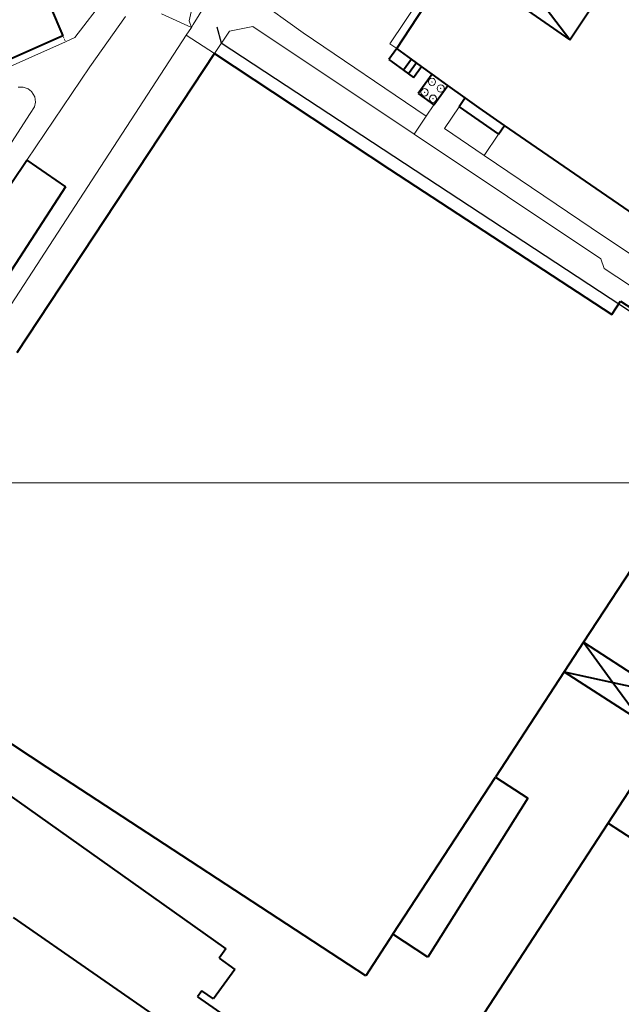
# Model space of a CAD drawing. Extents: x 13 to 4138, y -4831 to -1000.
# Tile 159 of 203: x 2580 to 2718, y -1983 to -1757. Entities that reach past the tile are written whole.
import ezdxf

# ---------------------------------------------------------------- set-up
doc = ezdxf.new("R2010")
doc.units = 0
doc.header["$MEASUREMENT"] = 0
doc.linetypes.add('DASHED', pattern=[0.75, 0.5, -0.25])
for name, color, linetype in [('11', 7, 'CONTINUOUS'), ('13', 7, 'CONTINUOUS'), ('14', 7, 'CONTINUOUS'), ('24', 7, 'CONTINUOUS'), ('37', 7, 'CONTINUOUS'), ('7', 7, 'CONTINUOUS'), ('границы команд_1', 10, 'CONTINUOUS'), ('ПЕШЕХОДНЫЕ_ДОРОЖКИ', 3, 'CONTINUOUS')]:
    doc.layers.add(name, color=color, linetype=linetype)

msp = doc.modelspace()

# ---------------------------------------------------------------- linework, layer by layer
at = {"layer": '11', "color": 253, "linetype": 'Continuous', "lineweight": 0}
for p, q in [((2620, -1758.31), (2633.51, -1736.07)), ((2645.17, -1760.23), (2632.02, -1750.75)), ((2619.57, -1758.98), (2620, -1758.31)), ((2628.32, -1759.84), (2633.65, -1758.77)), ((2633.65, -1758.77), (2670.58, -1783.44)), ((2585.1, -1811.96), (2618.4, -1760.77)), ((2618.4, -1760.77), (2619.57, -1758.98)), ((2624.88, -1764.98), (2628.32, -1759.84)), ((2675.06, -1776.74), (2673.33, -1779.33)), ((2673.33, -1779.33), (2670.58, -1783.44)), ((2670.58, -1783.44), (2713.29, -1811.96)), ((2560.22, -1850.11), (2585.1, -1811.96)), ((2713.29, -1811.96), (2714.07, -1814.23)), ((2714.07, -1814.23), (2790.24, -1864.8))]:
    msp.add_line(p, q, dxfattribs=at)
at = {"layer": '13', "color": 253, "linetype": 'Continuous', "lineweight": 40}
for p, q in [((2706.18, -1761.8), (2685.74, -1734.94)), ((2666.57, -1763.82), (2679.9, -1743.53)), ((2679.9, -1743.53), (2706.18, -1761.8)), ((2587.21, -1754.13), (2590.15, -1760.89)), ((2706.18, -1761.8), (2712.15, -1752.88)), ((2590.15, -1760.89), (2521.32, -1791.42)), ((2579.69, -1833.44), (2624.88, -1764.98)), ((2624.88, -1764.98), (2664.94, -1791.48)), ((2666.57, -1763.82), (2664.74, -1766.35)), ((2669.93, -1766.24), (2666.57, -1763.82)), ((2664.74, -1766.35), (2668.11, -1768.77)), ((2669.93, -1766.24), (2668.11, -1768.77)), ((2671.08, -1767.08), (2669.26, -1769.6)), ((2671.08, -1767.08), (2669.93, -1766.24)), ((2672.24, -1767.91), (2671.08, -1767.08)), ((2668.11, -1768.77), (2669.26, -1769.6)), ((2669.26, -1769.6), (2670.42, -1770.44)), ((2670.42, -1770.44), (2672.24, -1767.91)), ((2674.68, -1769.66), (2671.45, -1774.14)), ((2674.68, -1769.66), (2672.24, -1767.91)), ((2678.28, -1772.26), (2674.68, -1769.66)), ((2675.06, -1776.74), (2678.28, -1772.26)), ((2682.24, -1775.12), (2678.28, -1772.26)), ((2671.45, -1774.14), (2675.06, -1776.74)), ((2682.24, -1775.12), (2680.82, -1777.18)), ((2685.41, -1777.4), (2682.24, -1775.12)), ((2680.82, -1777.18), (2689.87, -1783.42)), ((2691.24, -1781.42), (2685.41, -1777.4)), ((2689.87, -1783.42), (2691.24, -1781.42)), ((2744.77, -1818.32), (2691.24, -1781.42)), ((2558.97, -1823.28), (2581.91, -1789.4)), ((2581.91, -1789.4), (2590.73, -1795.49)), ((2664.94, -1791.48), (2715.8, -1824.72)), ((2590.73, -1795.49), (2568.63, -1829.55)), ((2715.8, -1824.72), (2717.77, -1821.71)), ((2717.77, -1821.71), (2727.02, -1827.75)), ((2731.73, -1865.41), (2709.31, -1899.78)), ((2586.52, -1928.47), (2539.44, -1897.49)), ((2709.31, -1899.78), (2704.89, -1906.55)), ((2709.31, -1899.78), (2716.04, -1908.98)), ((2709.31, -1899.78), (2727.12, -1911.4)), ((2704.89, -1906.55), (2689.14, -1930.69)), ((2704.89, -1906.55), (2716.04, -1908.98)), ((2704.89, -1906.55), (2722.67, -1918.05)), ((2716.04, -1908.98), (2722.67, -1918.05)), ((2716.04, -1908.98), (2727.12, -1911.4)), ((2714.93, -1941.21), (2727.84, -1921.37)), ((2564.85, -1925.57), (2627.43, -1970.04)), ((2611.4, -1944.72), (2586.52, -1928.47)), ((2665.69, -1966.63), (2689.14, -1930.69)), ((2689.14, -1930.69), (2696.54, -1935.53)), ((2696.54, -1935.53), (2673.7, -1971.92)), ((2676.67, -2000), (2714.93, -1941.21)), ((2714.93, -1941.21), (2724.26, -1947.28)), ((2659.46, -1976.18), (2611.4, -1944.72)), ((2632.45, -2000), (2578.83, -1962.85)), ((2665.69, -1966.63), (2659.46, -1976.18)), ((2673.7, -1971.92), (2665.69, -1966.63)), ((2627.43, -1970.04), (2625.89, -1972.18)), ((2625.89, -1972.18), (2629.49, -1974.77)), ((2629.49, -1974.77), (2624.64, -1981.43)), ((2621.92, -1979.6), (2620.95, -1981)), ((2624.64, -1981.43), (2621.92, -1979.6)), ((2620.95, -1981), (2643.97, -1996.89))]:
    msp.add_line(p, q, dxfattribs=at)
at = {"layer": '14', "color": 253, "linetype": 'Continuous', "lineweight": 0}
msp.add_line((2619.57, -1758.98), (2612.75, -1755.85), dxfattribs=at)
at = {"layer": '24', "color": 253, "linetype": 'Continuous', "lineweight": 0}
for p, q in [((2678.31, -1742.7), (2665, -1762.77)), ((2592.92, -1761.3), (2601.51, -1750.03)), ((2596.31, -1768.04), (2604.46, -1756.46)), ((2618.4, -1760.77), (2624.88, -1764.98)), ((2645.17, -1760.23), (2673.33, -1779.33)), ((2566.5, -1773.13), (2590.75, -1762.27)), ((2590.75, -1762.27), (2592.92, -1761.3)), ((2665, -1762.77), (2666.57, -1763.82)), ((2581.91, -1789.4), (2596.31, -1768.04)), ((2581.05, -1772.68), (2579.9, -1772.68)), ((2582.23, -1773.04), (2581.05, -1772.68)), ((2582.98, -1773.67), (2582.23, -1773.04)), ((2583.7, -1774.85), (2582.98, -1773.67)), ((2583.62, -1777.19), (2583.89, -1776.12)), ((2583.89, -1776.12), (2583.7, -1774.85)), ((2577.7, -1786.38), (2582.67, -1778.73)), ((2582.67, -1778.73), (2583.62, -1777.19)), ((2677.46, -1782.13), (2680.82, -1777.18)), ((2677.46, -1782.13), (2686.55, -1788.3)), ((2686.55, -1788.3), (2689.87, -1783.42)), ((2686.55, -1788.3), (2713.85, -1806.82)), ((2713.85, -1806.82), (2755.91, -1834.71))]:
    msp.add_line(p, q, dxfattribs=at)
at = {"layer": '24', "color": 253, "linetype": 'DASHED', "lineweight": 0}
msp.add_line((2590.15, -1760.89), (2590.75, -1762.27), dxfattribs=at)
at = {"layer": '37', "color": 253, "linetype": 'Continuous', "lineweight": 0}
for p, q in [((2619.5, -1755.38), (2619.02, -1757.51)), ((2619.02, -1757.51), (2619.57, -1758.98))]:
    msp.add_line(p, q, dxfattribs=at)
at = {"layer": '7', "color": 253, "linetype": 'Continuous', "lineweight": 0}
for centre, major_axis in [((2674.63, -1771.46), (0, 0.842)), ((2674.63, -1771.46), (0, 0.0346)), ((2676.63, -1772.96), (0, 0.842)), ((2672.93, -1773.85), (0, 0.842)), ((2672.93, -1773.85), (0, 0.0346)), ((2674.86, -1775.31), (0, 0.842)), ((2676.63, -1772.96), (0, 0.0346)), ((2674.86, -1775.31), (0, 0.0346))]:
    msp.add_ellipse(centre, major_axis=major_axis, ratio=0.972895, dxfattribs=at)
at = {"layer": 'границы команд_1', "color": 251, "lineweight": 0}
msp.add_lwpolyline([(1033.44, -1863.26), (3102.46, -1863.26), (3102.46, -4710.9), (1033.44, -4710.9)], close=True, dxfattribs=at)
at = {"layer": 'ПЕШЕХОДНЫЕ_ДОРОЖКИ'}
msp.add_lwpolyline([(2625.38, -1758.87), (2626.41, -1762.53), (2754.89, -1846.98)], dxfattribs=at)

doc.saveas('drawing.dxf')
